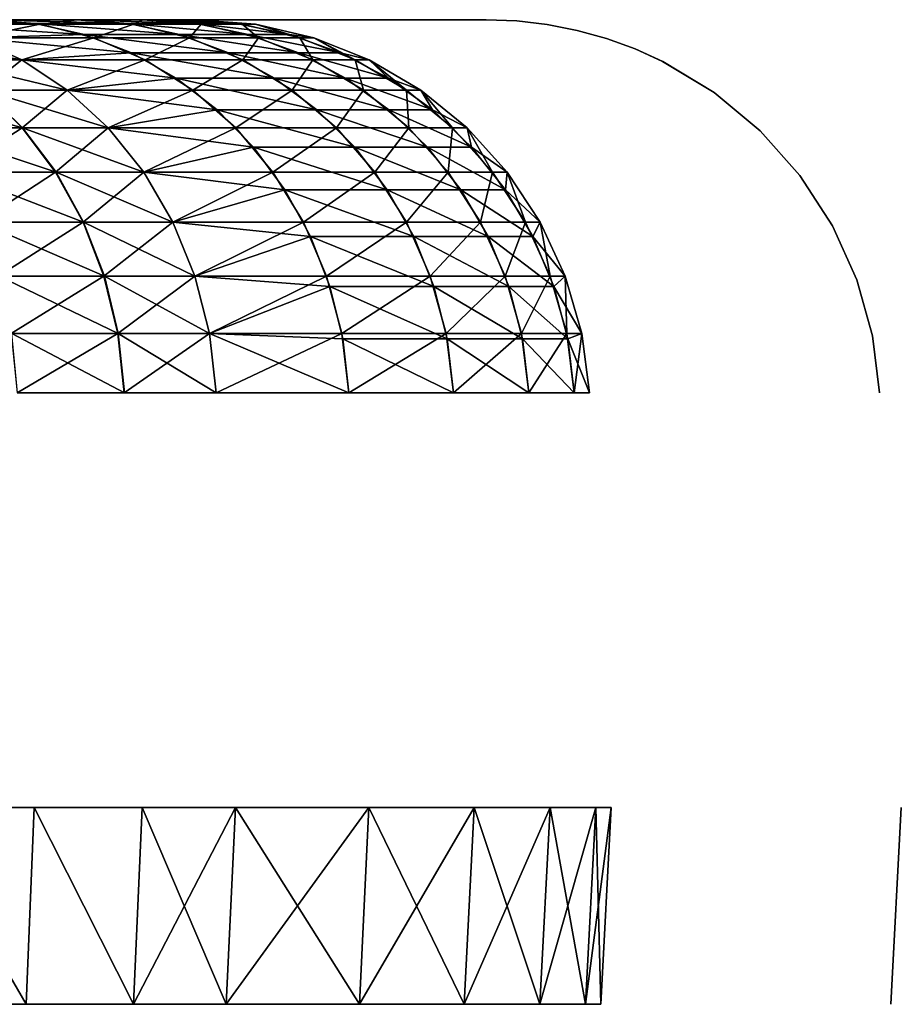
# Model space of a CAD drawing. Header units: millimetres. Extents: x -112 to 112, y -55 to 40.
# Tile 153 of 171: x 22.65 to 24.89, y 32 to 34.5. Entities that reach past the tile are written whole.
import ezdxf

# ---------------------------------------------------------------- set-up
doc = ezdxf.new("R2010")
doc.units = ezdxf.units.MM
doc.header["$LTSCALE"] = 52.148148
for name, color, linetype in [('49', 7, 'CONTINUOUS'), ('65', 7, 'CONTINUOUS'), ('66', 7, 'CONTINUOUS'), ('68', 7, 'CONTINUOUS'), ('70', 7, 'CONTINUOUS'), ('73', 7, 'CONTINUOUS'), ('74', 7, 'CONTINUOUS'), ('78', 7, 'CONTINUOUS'), ('80', 7, 'CONTINUOUS'), ('81', 7, 'CONTINUOUS'), ('83', 7, 'CONTINUOUS')]:
    doc.layers.add(name, color=color, linetype=linetype)

msp = doc.modelspace()

# ---------------------------------------------------------------- linework, layer by layer
at = {"layer": '49', "linetype": 'Continuous'}
for points in [[(22.7935, 34.5, 10.1971), (22.5607, 34.5, -10.8526), (22.5607, 34.5, 10.8526), (22.7935, 34.5, 10.1971)], [(22.7935, 34.5, -10.1971), (22.5607, 34.5, -10.8526), (22.7935, 34.5, 10.1971), (22.7935, 34.5, -10.1971)], [(22.9614, 34.5, 9.5218), (22.7935, 34.5, -10.1971), (22.7935, 34.5, 10.1971), (22.9614, 34.5, 9.5218)], [(22.9614, 34.5, -9.5218), (22.7935, 34.5, -10.1971), (22.9614, 34.5, 9.5218), (22.9614, 34.5, -9.5218)], [(23.0626, 34.5, 8.8336), (22.9614, 34.5, -9.5218), (22.9614, 34.5, 9.5218), (23.0626, 34.5, 8.8336)], [(23.0626, 34.5, -8.8336), (22.9614, 34.5, -9.5218), (23.0626, 34.5, 8.8336), (23.0626, 34.5, -8.8336)], [(23.0963, 34.5, 8.1414), (23.0626, 34.5, -8.8336), (23.0626, 34.5, 8.8336), (23.0963, 34.5, 8.1414)], [(23.0963, 34.5, 7.921), (23.0626, 34.5, -8.8336), (23.0963, 34.5, 8.1414), (23.0963, 34.5, 7.921)], [(23.0963, 34.5, -7.921), (23.0626, 34.5, -8.8336), (23.0963, 34.5, 7.921), (23.0963, 34.5, -7.921)], [(23.0963, 34.5, -8.1414), (23.0626, 34.5, -8.8336), (23.0963, 34.5, -7.921), (23.0963, 34.5, -8.1414)], [(23.1129, 34.5, 7.6981), (23.0963, 34.5, -7.921), (23.0963, 34.5, 7.921), (23.1129, 34.5, 7.6981)], [(23.1126, 34.5, -7.7002), (23.0963, 34.5, -7.921), (23.1129, 34.5, 7.6981), (23.1126, 34.5, -7.7002)], [(23.1616, 34.5, -7.4834), (23.1126, 34.5, -7.7002), (23.1129, 34.5, 7.6981), (23.1616, 34.5, -7.4834)], [(23.1619, 34.5, 7.4823), (23.1616, 34.5, -7.4834), (23.1129, 34.5, 7.6981), (23.1619, 34.5, 7.4823)], [(23.2419, 34.5, -7.2764), (23.1616, 34.5, -7.4834), (23.1619, 34.5, 7.4823), (23.2419, 34.5, -7.2764)], [(23.2425, 34.5, 7.2752), (23.2419, 34.5, -7.2764), (23.1619, 34.5, 7.4823), (23.2425, 34.5, 7.2752)], [(23.3517, 34.5, -7.0841), (23.2419, 34.5, -7.2764), (23.2425, 34.5, 7.2752), (23.3517, 34.5, -7.0841)], [(23.3525, 34.5, 7.0829), (23.3517, 34.5, -7.0841), (23.2425, 34.5, 7.2752), (23.3525, 34.5, 7.0829)], [(23.4885, 34.5, -6.9102), (23.3517, 34.5, -7.0841), (23.3525, 34.5, 7.0829), (23.4885, 34.5, -6.9102)], [(23.4893, 34.5, 6.9093), (23.4885, 34.5, -6.9102), (23.3525, 34.5, 7.0829), (23.4893, 34.5, 6.9093)], [(23.65, 34.5, -6.758), (23.4885, 34.5, -6.9102), (23.4893, 34.5, 6.9093), (23.65, 34.5, -6.758)], [(23.6503, 34.5, 6.7577), (23.65, 34.5, -6.758), (23.4893, 34.5, 6.9093), (23.6503, 34.5, 6.7577)], [(23.8326, 34.5, 6.6311), (23.65, 34.5, -6.758), (23.6503, 34.5, 6.7577), (23.8326, 34.5, 6.6311)], [(23.8326, 34.5, -6.631), (23.65, 34.5, -6.758), (23.8326, 34.5, 6.6311), (23.8326, 34.5, -6.631)]]:
    msp.add_3dface(points, dxfattribs=at)
at = {"layer": '65', "linetype": 'Continuous'}
for points in [[(22.6651, 32, -12.7301), (22.3574, 32, -13.073), (22.3763, 32.5, -13.0912), (22.6651, 32, -12.7301)], [(22.6858, 32.5, -12.7462), (22.6651, 32, -12.7301), (22.3763, 32.5, -13.0912), (22.6858, 32.5, -12.7462)], [(22.938, 32, -12.3589), (22.6651, 32, -12.7301), (22.6858, 32.5, -12.7462), (22.938, 32, -12.3589)], [(22.96, 32.5, -12.3731), (22.938, 32, -12.3589), (22.6858, 32.5, -12.7462), (22.96, 32.5, -12.3731)], [(23.1732, 32, -11.9632), (22.938, 32, -12.3589), (23.1964, 32.5, -11.9755), (23.1732, 32, -11.9632)], [(23.1964, 32.5, -11.9755), (22.938, 32, -12.3589), (22.96, 32.5, -12.3731), (23.1964, 32.5, -11.9755)]]:
    msp.add_3dface(points, dxfattribs=at)
at = {"layer": '66', "linetype": 'Continuous'}
for points in [[(22.3574, 32, 13.073), (22.6651, 32, 12.7302), (22.3762, 32.5, 13.0912), (22.3574, 32, 13.073)], [(22.3762, 32.5, 13.0912), (22.6651, 32, 12.7302), (22.6858, 32.5, 12.7462), (22.3762, 32.5, 13.0912)], [(22.6651, 32, 12.7302), (22.938, 32, 12.359), (22.6858, 32.5, 12.7462), (22.6651, 32, 12.7302)], [(22.6858, 32.5, 12.7462), (22.938, 32, 12.359), (22.96, 32.5, 12.3731), (22.6858, 32.5, 12.7462)], [(22.938, 32, 12.359), (23.1732, 32, 11.9632), (22.96, 32.5, 12.3731), (22.938, 32, 12.359)], [(22.96, 32.5, 12.3731), (23.1732, 32, 11.9632), (23.1964, 32.5, 11.9755), (22.96, 32.5, 12.3731)]]:
    msp.add_3dface(points, dxfattribs=at)
at = {"layer": '68', "linetype": 'Continuous'}
for points in [[(24.8601, 32, 7), (24.8601, 32, -7), (24.8863, 32.5, 7), (24.8601, 32, 7)], [(24.8863, 32.5, 7), (24.8601, 32, -7), (24.8863, 32.5, -7), (24.8863, 32.5, 7)]]:
    msp.add_3dface(points, dxfattribs=at)
at = {"layer": '70', "linetype": 'Continuous'}
for points in [[(23.9105, 34.497, -6.6578), (23.8326, 34.5, -6.631), (23.9105, 34.497, 6.6578), (23.9105, 34.497, -6.6578)], [(23.8326, 34.5, -6.631), (23.8326, 34.5, 6.6311), (23.9105, 34.497, 6.6578), (23.8326, 34.5, -6.631)], [(23.9878, 34.4879, 6.6845), (23.9105, 34.497, -6.6578), (23.9105, 34.497, 6.6578), (23.9878, 34.4879, 6.6845)], [(23.9878, 34.4879, -6.6845), (23.9105, 34.497, -6.6578), (23.9878, 34.4879, 6.6845), (23.9878, 34.4879, -6.6845)], [(24.064, 34.4729, 6.711), (23.9878, 34.4879, -6.6845), (23.9878, 34.4879, 6.6845), (24.064, 34.4729, 6.711)], [(24.064, 34.4729, -6.711), (23.9878, 34.4879, -6.6845), (24.064, 34.4729, 6.711), (24.064, 34.4729, -6.711)], [(24.1384, 34.4521, 6.7373), (24.064, 34.4729, -6.711), (24.064, 34.4729, 6.711), (24.1384, 34.4521, 6.7373)], [(24.1384, 34.4521, -6.7373), (24.064, 34.4729, -6.711), (24.1384, 34.4521, 6.7373), (24.1384, 34.4521, -6.7373)], [(24.2108, 34.4257, 6.7632), (24.1384, 34.4521, -6.7373), (24.1384, 34.4521, 6.7373), (24.2108, 34.4257, 6.7632)], [(24.2108, 34.4257, -6.7632), (24.1384, 34.4521, -6.7373), (24.2108, 34.4257, 6.7632), (24.2108, 34.4257, -6.7632)], [(24.2806, 34.394, 6.7886), (24.2108, 34.4257, -6.7632), (24.2108, 34.4257, 6.7632), (24.2806, 34.394, 6.7886)], [(24.2807, 34.394, -6.7886), (24.2108, 34.4257, -6.7632), (24.2806, 34.394, 6.7886), (24.2807, 34.394, -6.7886)], [(24.4115, 34.3154, 6.8372), (24.2807, 34.394, -6.7886), (24.2806, 34.394, 6.7886), (24.4115, 34.3154, 6.8372)], [(24.4115, 34.3154, -6.8372), (24.2807, 34.394, -6.7886), (24.4115, 34.3154, 6.8372), (24.4115, 34.3154, -6.8372)], [(24.5284, 34.2182, 6.8821), (24.4115, 34.3154, -6.8372), (24.4115, 34.3154, 6.8372), (24.5284, 34.2182, 6.8821)], [(24.5284, 34.2182, -6.8821), (24.4115, 34.3154, -6.8372), (24.5284, 34.2182, 6.8821), (24.5284, 34.2182, -6.8821)], [(24.6291, 34.1046, 6.9219), (24.5284, 34.2182, -6.8821), (24.5284, 34.2182, 6.8821), (24.6291, 34.1046, 6.9219)], [(24.6291, 34.1046, -6.9219), (24.5284, 34.2182, -6.8821), (24.6291, 34.1046, 6.9219), (24.6291, 34.1046, -6.9219)], [(24.7116, 33.9768, 6.9551), (24.6291, 34.1046, -6.9219), (24.6291, 34.1046, 6.9219), (24.7116, 33.9768, 6.9551)], [(24.7116, 33.9768, -6.9551), (24.6291, 34.1046, -6.9219), (24.7116, 33.9768, 6.9551), (24.7116, 33.9768, -6.9551)], [(24.7732, 33.8395, -6.9798), (24.7116, 33.9768, -6.9551), (24.7732, 33.8395, 6.9798), (24.7732, 33.8395, -6.9798)], [(24.7732, 33.8395, 6.9798), (24.7116, 33.9768, -6.9551), (24.7116, 33.9768, 6.9551), (24.7732, 33.8395, 6.9798)], [(24.8129, 33.6972, -6.9949), (24.7732, 33.8395, -6.9798), (24.8129, 33.6972, 6.9949), (24.8129, 33.6972, -6.9949)], [(24.8129, 33.6972, 6.9949), (24.7732, 33.8395, -6.9798), (24.7732, 33.8395, 6.9798), (24.8129, 33.6972, 6.9949)], [(24.8312, 33.5523, 7), (24.8129, 33.6972, -6.9949), (24.8129, 33.6972, 6.9949), (24.8312, 33.5523, 7)], [(24.8312, 33.5523, -7), (24.8129, 33.6972, -6.9949), (24.8312, 33.5523, 7), (24.8312, 33.5523, -7)]]:
    msp.add_3dface(points, dxfattribs=at)
at = {"layer": '73', "linetype": 'Continuous'}
for points in [[(22.449, 34.398, -12.033), (22.3315, 34.4542, -11.9552), (22.6541, 34.398, -11.6879), (22.449, 34.398, -12.033)], [(22.6541, 34.398, -11.6879), (22.3315, 34.4542, -11.9552), (22.5296, 34.4542, -11.6219), (22.6541, 34.398, -11.6879)], [(22.5581, 34.3211, -12.1051), (22.449, 34.398, -12.033), (22.7696, 34.3211, -11.7492), (22.5581, 34.3211, -12.1051)], [(22.7696, 34.3211, -11.7492), (22.449, 34.398, -12.033), (22.6541, 34.398, -11.6879), (22.7696, 34.3211, -11.7492)], [(22.4028, 34.2254, -12.515), (22.3115, 34.3211, -12.4408), (22.6562, 34.2254, -12.1701), (22.4028, 34.2254, -12.515)], [(22.6562, 34.2254, -12.1701), (22.3115, 34.3211, -12.4408), (22.5581, 34.3211, -12.1051), (22.6562, 34.2254, -12.1701)], [(22.6562, 34.2254, -12.1701), (22.5581, 34.3211, -12.1051), (22.8735, 34.2254, -11.8043), (22.6562, 34.2254, -12.1701)], [(22.8735, 34.2254, -11.8043), (22.5581, 34.3211, -12.1051), (22.7696, 34.3211, -11.7492), (22.8735, 34.2254, -11.8043)], [(22.4818, 34.1129, -12.5792), (22.4028, 34.2254, -12.515), (22.7411, 34.1129, -12.2263), (22.4818, 34.1129, -12.5792)], [(22.7411, 34.1129, -12.2263), (22.4028, 34.2254, -12.515), (22.6562, 34.2254, -12.1701), (22.7411, 34.1129, -12.2263)], [(22.7411, 34.1129, -12.2263), (22.6562, 34.2254, -12.1701), (22.9635, 34.1129, -11.852), (22.7411, 34.1129, -12.2263)], [(22.9635, 34.1129, -11.852), (22.6562, 34.2254, -12.1701), (22.8735, 34.2254, -11.8043), (22.9635, 34.1129, -11.852)], [(22.5467, 33.9863, -12.632), (22.4818, 34.1129, -12.5792), (22.8108, 33.9863, -12.2724), (22.5467, 33.9863, -12.632)], [(22.8108, 33.9863, -12.2724), (22.4818, 34.1129, -12.5792), (22.7411, 34.1129, -12.2263), (22.8108, 33.9863, -12.2724)], [(23.0373, 33.9863, -11.8912), (22.7411, 34.1129, -12.2263), (22.9635, 34.1129, -11.852), (23.0373, 33.9863, -11.8912)], [(22.8108, 33.9863, -12.2724), (22.7411, 34.1129, -12.2263), (23.0373, 33.9863, -11.8912), (22.8108, 33.9863, -12.2724)], [(22.596, 33.8486, -12.672), (22.5467, 33.9863, -12.632), (22.8638, 33.8486, -12.3075), (22.596, 33.8486, -12.672)], [(22.8638, 33.8486, -12.3075), (22.5467, 33.9863, -12.632), (22.8108, 33.9863, -12.2724), (22.8638, 33.8486, -12.3075)], [(22.8638, 33.8486, -12.3075), (22.8108, 33.9863, -12.2724), (23.0935, 33.8486, -11.9209), (22.8638, 33.8486, -12.3075)], [(23.0935, 33.8486, -11.9209), (22.8108, 33.9863, -12.2724), (23.0373, 33.9863, -11.8912), (23.0935, 33.8486, -11.9209)], [(22.8987, 33.7028, -12.3306), (22.596, 33.8486, -12.672), (22.8638, 33.8486, -12.3075), (22.8987, 33.7028, -12.3306)], [(22.6285, 33.7028, -12.6985), (22.596, 33.8486, -12.672), (22.8987, 33.7028, -12.3306), (22.6285, 33.7028, -12.6985)], [(22.8987, 33.7028, -12.3306), (22.8638, 33.8486, -12.3075), (23.1305, 33.7028, -11.9406), (22.8987, 33.7028, -12.3306)], [(23.1305, 33.7028, -11.9406), (22.8638, 33.8486, -12.3075), (23.0935, 33.8486, -11.9209), (23.1305, 33.7028, -11.9406)], [(22.6436, 33.5523, -12.7107), (22.6285, 33.7028, -12.6985), (22.9149, 33.5523, -12.3413), (22.6436, 33.5523, -12.7107)], [(22.9149, 33.5523, -12.3413), (22.6285, 33.7028, -12.6985), (22.8987, 33.7028, -12.3306), (22.9149, 33.5523, -12.3413)], [(22.9149, 33.5523, -12.3413), (22.8987, 33.7028, -12.3306), (23.1477, 33.5523, -11.9497), (22.9149, 33.5523, -12.3413)], [(23.1477, 33.5523, -11.9497), (22.8987, 33.7028, -12.3306), (23.1305, 33.7028, -11.9406), (23.1477, 33.5523, -11.9497)]]:
    msp.add_3dface(points, dxfattribs=at)
at = {"layer": '74', "linetype": 'Continuous'}
for points in [[(22.5296, 34.4542, 11.6219), (22.4479, 34.398, 12.0347), (22.6541, 34.398, 11.6879), (22.5296, 34.4542, 11.6219)], [(22.4479, 34.398, 12.0347), (22.5569, 34.3211, 12.1069), (22.6541, 34.398, 11.6879), (22.4479, 34.398, 12.0347)], [(22.6541, 34.398, 11.6879), (22.5569, 34.3211, 12.1069), (22.7696, 34.3211, 11.7492), (22.6541, 34.398, 11.6879)], [(22.655, 34.2254, 12.1719), (22.5569, 34.3211, 12.1069), (22.4014, 34.2254, 12.5167), (22.655, 34.2254, 12.1719)], [(22.5569, 34.3211, 12.1069), (22.655, 34.2254, 12.1719), (22.7696, 34.3211, 11.7492), (22.5569, 34.3211, 12.1069)], [(22.7696, 34.3211, 11.7492), (22.655, 34.2254, 12.1719), (22.8735, 34.2254, 11.8043), (22.7696, 34.3211, 11.7492)], [(22.4804, 34.1129, 12.5809), (22.655, 34.2254, 12.1719), (22.4014, 34.2254, 12.5167), (22.4804, 34.1129, 12.5809)], [(22.7399, 34.1129, 12.2281), (22.655, 34.2254, 12.1719), (22.4804, 34.1129, 12.5809), (22.7399, 34.1129, 12.2281)], [(22.655, 34.2254, 12.1719), (22.7399, 34.1129, 12.2281), (22.8735, 34.2254, 11.8043), (22.655, 34.2254, 12.1719)], [(22.8735, 34.2254, 11.8043), (22.7399, 34.1129, 12.2281), (22.9635, 34.1129, 11.852), (22.8735, 34.2254, 11.8043)], [(22.5453, 33.9863, 12.6337), (22.7399, 34.1129, 12.2281), (22.4804, 34.1129, 12.5809), (22.5453, 33.9863, 12.6337)], [(22.8096, 33.9863, 12.2743), (22.7399, 34.1129, 12.2281), (22.5453, 33.9863, 12.6337), (22.8096, 33.9863, 12.2743)], [(22.7399, 34.1129, 12.2281), (22.8096, 33.9863, 12.2743), (22.9635, 34.1129, 11.852), (22.7399, 34.1129, 12.2281)], [(22.9635, 34.1129, 11.852), (22.8096, 33.9863, 12.2743), (23.0373, 33.9863, 11.8912), (22.9635, 34.1129, 11.852)], [(22.5946, 33.8486, 12.6738), (22.8096, 33.9863, 12.2743), (22.5453, 33.9863, 12.6337), (22.5946, 33.8486, 12.6738)], [(22.8625, 33.8486, 12.3094), (22.8096, 33.9863, 12.2743), (22.5946, 33.8486, 12.6738), (22.8625, 33.8486, 12.3094)], [(22.8096, 33.9863, 12.2743), (22.8625, 33.8486, 12.3094), (23.0373, 33.9863, 11.8912), (22.8096, 33.9863, 12.2743)], [(23.0373, 33.9863, 11.8912), (22.8625, 33.8486, 12.3094), (23.0935, 33.8486, 11.9209), (23.0373, 33.9863, 11.8912)], [(22.6271, 33.7028, 12.7002), (22.8625, 33.8486, 12.3094), (22.5946, 33.8486, 12.6738), (22.6271, 33.7028, 12.7002)], [(22.8975, 33.7028, 12.3325), (22.8625, 33.8486, 12.3094), (22.6271, 33.7028, 12.7002), (22.8975, 33.7028, 12.3325)], [(22.8625, 33.8486, 12.3094), (22.8975, 33.7028, 12.3325), (23.0935, 33.8486, 11.9209), (22.8625, 33.8486, 12.3094)], [(23.0935, 33.8486, 11.9209), (22.8975, 33.7028, 12.3325), (23.1305, 33.7028, 11.9406), (23.0935, 33.8486, 11.9209)], [(22.6422, 33.5523, 12.7125), (22.8975, 33.7028, 12.3325), (22.6271, 33.7028, 12.7002), (22.6422, 33.5523, 12.7125)], [(22.9136, 33.5523, 12.3433), (22.8975, 33.7028, 12.3325), (22.6422, 33.5523, 12.7125), (22.9136, 33.5523, 12.3433)], [(22.8975, 33.7028, 12.3325), (22.9136, 33.5523, 12.3433), (23.1305, 33.7028, 11.9406), (22.8975, 33.7028, 12.3325)], [(22.9136, 33.5523, 12.3433), (23.1477, 33.5523, 11.9497), (23.1305, 33.7028, 11.9406), (22.9136, 33.5523, 12.3433)]]:
    msp.add_3dface(points, dxfattribs=at)
at = {"layer": '78', "linetype": 'Continuous'}
for points in [[(23.5111, 32, -11.2434), (23.1732, 32, -11.9632), (23.5353, 32.5, -11.2533), (23.5111, 32, -11.2434)], [(23.1732, 32, -11.9632), (23.1964, 32.5, -11.9755), (23.5353, 32.5, -11.2533), (23.1732, 32, -11.9632)], [(23.8023, 32.5, -10.5017), (23.5111, 32, -11.2434), (23.5353, 32.5, -11.2533), (23.8023, 32.5, -10.5017)], [(23.7772, 32, -10.4941), (23.5111, 32, -11.2434), (23.8023, 32.5, -10.5017), (23.7772, 32, -10.4941)], [(23.9692, 32, -9.7224), (23.7772, 32, -10.4941), (23.9949, 32.5, -9.7273), (23.9692, 32, -9.7224)], [(23.9949, 32.5, -9.7273), (23.7772, 32, -10.4941), (23.8023, 32.5, -10.5017), (23.9949, 32.5, -9.7273)], [(24.0851, 32, -8.9357), (23.9692, 32, -9.7224), (24.1112, 32.5, -8.9383), (24.0851, 32, -8.9357)], [(24.1112, 32.5, -8.9383), (23.9692, 32, -9.7224), (23.9949, 32.5, -9.7273), (24.1112, 32.5, -8.9383)], [(24.1238, 32, -8.1414), (24.0851, 32, -8.9357), (24.15, 32.5, -8.1414), (24.1238, 32, -8.1414)], [(24.15, 32.5, -8.1414), (24.0851, 32, -8.9357), (24.1112, 32.5, -8.9383), (24.15, 32.5, -8.1414)]]:
    msp.add_3dface(points, dxfattribs=at)
at = {"layer": '80', "linetype": 'Continuous'}
for points in [[(22.5607, 34.5, 10.8526), (22.399, 34.4885, 11.5527), (22.7006, 34.4885, 10.9102), (22.5607, 34.5, 10.8526)], [(22.7935, 34.5, 10.1971), (22.5607, 34.5, 10.8526), (22.7006, 34.4885, 10.9102), (22.7935, 34.5, 10.1971)], [(22.9384, 34.4885, 10.2407), (22.7935, 34.5, 10.1971), (22.7006, 34.4885, 10.9102), (22.9384, 34.4885, 10.2407)], [(22.9614, 34.5, 9.5218), (22.7935, 34.5, 10.1971), (22.9384, 34.4885, 10.2407), (22.9614, 34.5, 9.5218)], [(23.1098, 34.4885, 9.5512), (22.9614, 34.5, 9.5218), (22.9384, 34.4885, 10.2407), (23.1098, 34.4885, 9.5512)], [(23.0626, 34.5, 8.8336), (22.9614, 34.5, 9.5218), (23.1098, 34.4885, 9.5512), (23.0626, 34.5, 8.8336)], [(23.0963, 34.5, 8.1414), (23.0626, 34.5, 8.8336), (23.2131, 34.4885, 8.8482), (23.0963, 34.5, 8.1414)], [(23.2131, 34.4885, 8.8482), (23.0626, 34.5, 8.8336), (23.1098, 34.4885, 9.5512), (23.2131, 34.4885, 8.8482)], [(23.0963, 34.5, 8.1414), (23.2131, 34.4885, 8.8482), (23.2475, 34.4885, 8.1414), (23.0963, 34.5, 8.1414)], [(22.399, 34.4885, 11.5527), (22.5296, 34.4542, 11.6219), (22.7006, 34.4885, 10.9102), (22.399, 34.4885, 11.5527)], [(22.5296, 34.4542, 11.6219), (22.8373, 34.4542, 10.9664), (22.7006, 34.4885, 10.9102), (22.5296, 34.4542, 11.6219)], [(22.8373, 34.4542, 10.9664), (22.9384, 34.4885, 10.2407), (22.7006, 34.4885, 10.9102), (22.8373, 34.4542, 10.9664)], [(23.0799, 34.4542, 10.2833), (22.9384, 34.4885, 10.2407), (22.8373, 34.4542, 10.9664), (23.0799, 34.4542, 10.2833)], [(23.0799, 34.4542, 10.2833), (23.1098, 34.4885, 9.5512), (22.9384, 34.4885, 10.2407), (23.0799, 34.4542, 10.2833)], [(23.2547, 34.4542, 9.5798), (23.1098, 34.4885, 9.5512), (23.0799, 34.4542, 10.2833), (23.2547, 34.4542, 9.5798)], [(23.2547, 34.4542, 9.5798), (23.2131, 34.4885, 8.8482), (23.1098, 34.4885, 9.5512), (23.2547, 34.4542, 9.5798)], [(23.3602, 34.4542, 8.8626), (23.2131, 34.4885, 8.8482), (23.2547, 34.4542, 9.5798), (23.3602, 34.4542, 8.8626)], [(23.2131, 34.4885, 8.8482), (23.3602, 34.4542, 8.8626), (23.2475, 34.4885, 8.1414), (23.2131, 34.4885, 8.8482)], [(23.2475, 34.4885, 8.1414), (23.3602, 34.4542, 8.8626), (23.3953, 34.4542, 8.1414), (23.2475, 34.4885, 8.1414)], [(22.5296, 34.4542, 11.6219), (22.6541, 34.398, 11.6879), (22.8373, 34.4542, 10.9664), (22.5296, 34.4542, 11.6219)], [(22.6541, 34.398, 11.6879), (22.9676, 34.398, 11.0199), (22.8373, 34.4542, 10.9664), (22.6541, 34.398, 11.6879)], [(22.9676, 34.398, 11.0199), (23.0799, 34.4542, 10.2833), (22.8373, 34.4542, 10.9664), (22.9676, 34.398, 11.0199)], [(23.2148, 34.398, 10.3239), (23.0799, 34.4542, 10.2833), (22.9676, 34.398, 11.0199), (23.2148, 34.398, 10.3239)], [(23.2148, 34.398, 10.3239), (23.2547, 34.4542, 9.5798), (23.0799, 34.4542, 10.2833), (23.2148, 34.398, 10.3239)], [(23.393, 34.398, 9.607), (23.2547, 34.4542, 9.5798), (23.2148, 34.398, 10.3239), (23.393, 34.398, 9.607)], [(23.393, 34.398, 9.607), (23.3602, 34.4542, 8.8626), (23.2547, 34.4542, 9.5798), (23.393, 34.398, 9.607)], [(23.5005, 34.398, 8.8763), (23.3602, 34.4542, 8.8626), (23.393, 34.398, 9.607), (23.5005, 34.398, 8.8763)], [(23.3602, 34.4542, 8.8626), (23.5005, 34.398, 8.8763), (23.3953, 34.4542, 8.1414), (23.3602, 34.4542, 8.8626)], [(23.3953, 34.4542, 8.1414), (23.5005, 34.398, 8.8763), (23.5362, 34.398, 8.1414), (23.3953, 34.4542, 8.1414)], [(22.6541, 34.398, 11.6879), (22.7696, 34.3211, 11.7492), (22.9676, 34.398, 11.0199), (22.6541, 34.398, 11.6879)], [(22.7696, 34.3211, 11.7492), (23.0885, 34.3211, 11.0697), (22.9676, 34.398, 11.0199), (22.7696, 34.3211, 11.7492)], [(23.0885, 34.3211, 11.0697), (23.2148, 34.398, 10.3239), (22.9676, 34.398, 11.0199), (23.0885, 34.3211, 11.0697)], [(23.34, 34.3211, 10.3616), (23.2148, 34.398, 10.3239), (23.0885, 34.3211, 11.0697), (23.34, 34.3211, 10.3616)], [(23.34, 34.3211, 10.3616), (23.393, 34.398, 9.607), (23.2148, 34.398, 10.3239), (23.34, 34.3211, 10.3616)], [(23.5213, 34.3211, 9.6324), (23.393, 34.398, 9.607), (23.34, 34.3211, 10.3616), (23.5213, 34.3211, 9.6324)], [(23.5213, 34.3211, 9.6324), (23.5005, 34.398, 8.8763), (23.393, 34.398, 9.607), (23.5213, 34.3211, 9.6324)], [(23.6306, 34.3211, 8.889), (23.5005, 34.398, 8.8763), (23.5213, 34.3211, 9.6324), (23.6306, 34.3211, 8.889)], [(23.5005, 34.398, 8.8763), (23.6306, 34.3211, 8.889), (23.5362, 34.398, 8.1414), (23.5005, 34.398, 8.8763)], [(23.5362, 34.398, 8.1414), (23.6306, 34.3211, 8.889), (23.667, 34.3211, 8.1414), (23.5362, 34.398, 8.1414)], [(22.7696, 34.3211, 11.7492), (22.8735, 34.2254, 11.8043), (23.0885, 34.3211, 11.0697), (22.7696, 34.3211, 11.7492)], [(22.8735, 34.2254, 11.8043), (23.1973, 34.2254, 11.1144), (23.0885, 34.3211, 11.0697), (22.8735, 34.2254, 11.8043)], [(23.1973, 34.2254, 11.1144), (23.34, 34.3211, 10.3616), (23.0885, 34.3211, 11.0697), (23.1973, 34.2254, 11.1144)], [(23.4527, 34.2254, 10.3955), (23.34, 34.3211, 10.3616), (23.1973, 34.2254, 11.1144), (23.4527, 34.2254, 10.3955)], [(23.4527, 34.2254, 10.3955), (23.5213, 34.3211, 9.6324), (23.34, 34.3211, 10.3616), (23.4527, 34.2254, 10.3955)], [(23.6367, 34.2254, 9.6551), (23.5213, 34.3211, 9.6324), (23.4527, 34.2254, 10.3955), (23.6367, 34.2254, 9.6551)], [(23.6367, 34.2254, 9.6551), (23.6306, 34.3211, 8.889), (23.5213, 34.3211, 9.6324), (23.6367, 34.2254, 9.6551)], [(23.7477, 34.2254, 8.9004), (23.6306, 34.3211, 8.889), (23.6367, 34.2254, 9.6551), (23.7477, 34.2254, 8.9004)], [(23.6306, 34.3211, 8.889), (23.7477, 34.2254, 8.9004), (23.667, 34.3211, 8.1414), (23.6306, 34.3211, 8.889)], [(23.667, 34.3211, 8.1414), (23.7477, 34.2254, 8.9004), (23.7846, 34.2254, 8.1414), (23.667, 34.3211, 8.1414)], [(22.8735, 34.2254, 11.8043), (22.9635, 34.1129, 11.852), (23.1973, 34.2254, 11.1144), (22.8735, 34.2254, 11.8043)], [(22.9635, 34.1129, 11.852), (23.2915, 34.1129, 11.1531), (23.1973, 34.2254, 11.1144), (22.9635, 34.1129, 11.852)], [(23.2915, 34.1129, 11.1531), (23.4527, 34.2254, 10.3955), (23.1973, 34.2254, 11.1144), (23.2915, 34.1129, 11.1531)], [(23.5501, 34.1129, 10.4249), (23.4527, 34.2254, 10.3955), (23.2915, 34.1129, 11.1531), (23.5501, 34.1129, 10.4249)], [(23.5501, 34.1129, 10.4249), (23.6367, 34.2254, 9.6551), (23.4527, 34.2254, 10.3955), (23.5501, 34.1129, 10.4249)], [(23.7366, 34.1129, 9.6749), (23.6367, 34.2254, 9.6551), (23.5501, 34.1129, 10.4249), (23.7366, 34.1129, 9.6749)], [(23.7366, 34.1129, 9.6749), (23.7477, 34.2254, 8.9004), (23.6367, 34.2254, 9.6551), (23.7366, 34.1129, 9.6749)], [(23.849, 34.1129, 8.9103), (23.7477, 34.2254, 8.9004), (23.7366, 34.1129, 9.6749), (23.849, 34.1129, 8.9103)], [(23.7477, 34.2254, 8.9004), (23.849, 34.1129, 8.9103), (23.7846, 34.2254, 8.1414), (23.7477, 34.2254, 8.9004)], [(23.7846, 34.2254, 8.1414), (23.849, 34.1129, 8.9103), (23.8864, 34.1129, 8.1414), (23.7846, 34.2254, 8.1414)], [(22.9635, 34.1129, 11.852), (23.0373, 33.9863, 11.8912), (23.2915, 34.1129, 11.1531), (22.9635, 34.1129, 11.852)], [(23.0373, 33.9863, 11.8912), (23.3688, 33.9863, 11.1849), (23.2915, 34.1129, 11.1531), (23.0373, 33.9863, 11.8912)], [(23.3688, 33.9863, 11.1849), (23.5501, 34.1129, 10.4249), (23.2915, 34.1129, 11.1531), (23.3688, 33.9863, 11.1849)], [(23.6302, 33.9863, 10.449), (23.5501, 34.1129, 10.4249), (23.3688, 33.9863, 11.1849), (23.6302, 33.9863, 10.449)], [(23.6302, 33.9863, 10.449), (23.7366, 34.1129, 9.6749), (23.5501, 34.1129, 10.4249), (23.6302, 33.9863, 10.449)], [(23.8186, 33.9863, 9.691), (23.7366, 34.1129, 9.6749), (23.6302, 33.9863, 10.449), (23.8186, 33.9863, 9.691)], [(23.8186, 33.9863, 9.691), (23.849, 34.1129, 8.9103), (23.7366, 34.1129, 9.6749), (23.8186, 33.9863, 9.691)], [(23.9322, 33.9863, 8.9184), (23.849, 34.1129, 8.9103), (23.8186, 33.9863, 9.691), (23.9322, 33.9863, 8.9184)], [(23.849, 34.1129, 8.9103), (23.9322, 33.9863, 8.9184), (23.8864, 34.1129, 8.1414), (23.849, 34.1129, 8.9103)], [(23.8864, 34.1129, 8.1414), (23.9322, 33.9863, 8.9184), (23.97, 33.9863, 8.1414), (23.8864, 34.1129, 8.1414)], [(23.0373, 33.9863, 11.8912), (23.0935, 33.8486, 11.9209), (23.3688, 33.9863, 11.1849), (23.0373, 33.9863, 11.8912)], [(23.0935, 33.8486, 11.9209), (23.4276, 33.8486, 11.2091), (23.3688, 33.9863, 11.1849), (23.0935, 33.8486, 11.9209)], [(23.4276, 33.8486, 11.2091), (23.6302, 33.9863, 10.449), (23.3688, 33.9863, 11.1849), (23.4276, 33.8486, 11.2091)], [(23.691, 33.8486, 10.4673), (23.6302, 33.9863, 10.449), (23.4276, 33.8486, 11.2091), (23.691, 33.8486, 10.4673)], [(23.691, 33.8486, 10.4673), (23.8186, 33.9863, 9.691), (23.6302, 33.9863, 10.449), (23.691, 33.8486, 10.4673)], [(23.8809, 33.8486, 9.7033), (23.8186, 33.9863, 9.691), (23.691, 33.8486, 10.4673), (23.8809, 33.8486, 9.7033)], [(23.8809, 33.8486, 9.7033), (23.9322, 33.9863, 8.9184), (23.8186, 33.9863, 9.691), (23.8809, 33.8486, 9.7033)], [(23.9955, 33.8486, 8.9245), (23.9322, 33.9863, 8.9184), (23.8809, 33.8486, 9.7033), (23.9955, 33.8486, 8.9245)], [(23.9322, 33.9863, 8.9184), (23.9955, 33.8486, 8.9245), (23.97, 33.9863, 8.1414), (23.9322, 33.9863, 8.9184)], [(23.97, 33.9863, 8.1414), (23.9955, 33.8486, 8.9245), (24.0336, 33.8486, 8.1414), (23.97, 33.9863, 8.1414)], [(23.0935, 33.8486, 11.9209), (23.1305, 33.7028, 11.9406), (23.4276, 33.8486, 11.2091), (23.0935, 33.8486, 11.9209)], [(23.1305, 33.7028, 11.9406), (23.4664, 33.7028, 11.225), (23.4276, 33.8486, 11.2091), (23.1305, 33.7028, 11.9406)], [(23.4664, 33.7028, 11.225), (23.691, 33.8486, 10.4673), (23.4276, 33.8486, 11.2091), (23.4664, 33.7028, 11.225)], [(23.7312, 33.7028, 10.4794), (23.691, 33.8486, 10.4673), (23.4664, 33.7028, 11.225), (23.7312, 33.7028, 10.4794)], [(23.7312, 33.7028, 10.4794), (23.8809, 33.8486, 9.7033), (23.691, 33.8486, 10.4673), (23.7312, 33.7028, 10.4794)], [(23.9221, 33.7028, 9.7115), (23.8809, 33.8486, 9.7033), (23.7312, 33.7028, 10.4794), (23.9221, 33.7028, 9.7115)], [(23.9221, 33.7028, 9.7115), (23.9955, 33.8486, 8.9245), (23.8809, 33.8486, 9.7033), (23.9221, 33.7028, 9.7115)], [(24.0372, 33.7028, 8.9286), (23.9955, 33.8486, 8.9245), (23.9221, 33.7028, 9.7115), (24.0372, 33.7028, 8.9286)], [(23.9955, 33.8486, 8.9245), (24.0372, 33.7028, 8.9286), (24.0336, 33.8486, 8.1414), (23.9955, 33.8486, 8.9245)], [(24.0336, 33.8486, 8.1414), (24.0372, 33.7028, 8.9286), (24.0755, 33.7028, 8.1414), (24.0336, 33.8486, 8.1414)], [(23.1305, 33.7028, 11.9406), (23.1477, 33.5523, 11.9497), (23.4664, 33.7028, 11.225), (23.1305, 33.7028, 11.9406)], [(23.1477, 33.5523, 11.9497), (23.4843, 33.5523, 11.2324), (23.4664, 33.7028, 11.225), (23.1477, 33.5523, 11.9497)], [(23.4843, 33.5523, 11.2324), (23.7312, 33.7028, 10.4794), (23.4664, 33.7028, 11.225), (23.4843, 33.5523, 11.2324)], [(23.7498, 33.5523, 10.485), (23.7312, 33.7028, 10.4794), (23.4843, 33.5523, 11.2324), (23.7498, 33.5523, 10.485)], [(23.7498, 33.5523, 10.485), (23.9221, 33.7028, 9.7115), (23.7312, 33.7028, 10.4794), (23.7498, 33.5523, 10.485)], [(23.9411, 33.5523, 9.7152), (23.9221, 33.7028, 9.7115), (23.7498, 33.5523, 10.485), (23.9411, 33.5523, 9.7152)], [(23.9411, 33.5523, 9.7152), (24.0372, 33.7028, 8.9286), (23.9221, 33.7028, 9.7115), (23.9411, 33.5523, 9.7152)], [(24.0565, 33.5523, 8.9305), (24.0372, 33.7028, 8.9286), (23.9411, 33.5523, 9.7152), (24.0565, 33.5523, 8.9305)], [(24.0372, 33.7028, 8.9286), (24.0565, 33.5523, 8.9305), (24.0755, 33.7028, 8.1414), (24.0372, 33.7028, 8.9286)], [(24.0565, 33.5523, 8.9305), (24.0949, 33.5523, 8.1414), (24.0755, 33.7028, 8.1414), (24.0565, 33.5523, 8.9305)]]:
    msp.add_3dface(points, dxfattribs=at)
at = {"layer": '81', "linetype": 'Continuous'}
for points in [[(23.1964, 32.5, 11.9755), (23.1732, 32, 11.9632), (23.5111, 32, 11.2434), (23.1964, 32.5, 11.9755)], [(23.1964, 32.5, 11.9755), (23.5111, 32, 11.2434), (23.5353, 32.5, 11.2533), (23.1964, 32.5, 11.9755)], [(23.5111, 32, 11.2434), (23.7772, 32, 10.4941), (23.5353, 32.5, 11.2533), (23.5111, 32, 11.2434)], [(23.5353, 32.5, 11.2533), (23.7772, 32, 10.4941), (23.8023, 32.5, 10.5017), (23.5353, 32.5, 11.2533)], [(23.7772, 32, 10.4941), (23.9692, 32, 9.7224), (23.8023, 32.5, 10.5017), (23.7772, 32, 10.4941)], [(23.8023, 32.5, 10.5017), (23.9692, 32, 9.7224), (23.9949, 32.5, 9.7273), (23.8023, 32.5, 10.5017)], [(23.9692, 32, 9.7224), (24.0851, 32, 8.9357), (23.9949, 32.5, 9.7273), (23.9692, 32, 9.7224)], [(23.9949, 32.5, 9.7273), (24.0851, 32, 8.9357), (24.1112, 32.5, 8.9383), (23.9949, 32.5, 9.7273)], [(24.0851, 32, 8.9357), (24.1238, 32, 8.1414), (24.1112, 32.5, 8.9383), (24.0851, 32, 8.9357)], [(24.1112, 32.5, 8.9383), (24.1238, 32, 8.1414), (24.15, 32.5, 8.1414), (24.1112, 32.5, 8.9383)]]:
    msp.add_3dface(points, dxfattribs=at)
at = {"layer": '83', "linetype": 'Continuous'}
for points in [[(22.2654, 34.5, -11.4818), (22.5607, 34.5, -10.8526), (22.688, 34.4905, -10.905), (22.2654, 34.5, -11.4818)], [(22.399, 34.4885, -11.5527), (22.2654, 34.5, -11.4818), (22.688, 34.4905, -10.905), (22.399, 34.4885, -11.5527)], [(22.5607, 34.5, -10.8526), (22.7935, 34.5, -10.1971), (22.9253, 34.4905, -10.2367), (22.5607, 34.5, -10.8526)], [(22.688, 34.4905, -10.905), (22.5607, 34.5, -10.8526), (22.9253, 34.4905, -10.2367), (22.688, 34.4905, -10.905)], [(22.7935, 34.5, -10.1971), (22.9614, 34.5, -9.5218), (23.0964, 34.4905, -9.5485), (22.7935, 34.5, -10.1971)], [(22.9253, 34.4905, -10.2367), (22.7935, 34.5, -10.1971), (23.0964, 34.4905, -9.5485), (22.9253, 34.4905, -10.2367)], [(22.9614, 34.5, -9.5218), (23.0626, 34.5, -8.8336), (23.1996, 34.4905, -8.8469), (22.9614, 34.5, -9.5218)], [(23.0964, 34.4905, -9.5485), (22.9614, 34.5, -9.5218), (23.1996, 34.4905, -8.8469), (23.0964, 34.4905, -9.5485)], [(23.0626, 34.5, -8.8336), (23.0963, 34.5, -8.1414), (23.2475, 34.4885, -8.1414), (23.0626, 34.5, -8.8336)], [(23.1996, 34.4905, -8.8469), (23.0626, 34.5, -8.8336), (23.2475, 34.4885, -8.1414), (23.1996, 34.4905, -8.8469)], [(22.8128, 34.4621, -10.9563), (22.399, 34.4885, -11.5527), (22.688, 34.4905, -10.905), (22.8128, 34.4621, -10.9563)], [(22.5296, 34.4542, -11.6219), (22.399, 34.4885, -11.5527), (22.8128, 34.4621, -10.9563), (22.5296, 34.4542, -11.6219)], [(22.8128, 34.4621, -10.9563), (22.688, 34.4905, -10.905), (23.0545, 34.4621, -10.2756), (22.8128, 34.4621, -10.9563)], [(23.0545, 34.4621, -10.2756), (22.688, 34.4905, -10.905), (22.9253, 34.4905, -10.2367), (23.0545, 34.4621, -10.2756)], [(23.0545, 34.4621, -10.2756), (22.9253, 34.4905, -10.2367), (23.2288, 34.4621, -9.5746), (23.0545, 34.4621, -10.2756)], [(23.2288, 34.4621, -9.5746), (22.9253, 34.4905, -10.2367), (23.0964, 34.4905, -9.5485), (23.2288, 34.4621, -9.5746)], [(23.2288, 34.4621, -9.5746), (23.0964, 34.4905, -9.5485), (23.3339, 34.4621, -8.86), (23.2288, 34.4621, -9.5746)], [(23.3339, 34.4621, -8.86), (23.0964, 34.4905, -9.5485), (23.1996, 34.4905, -8.8469), (23.3339, 34.4621, -8.86)], [(23.3339, 34.4621, -8.86), (23.1996, 34.4905, -8.8469), (23.2475, 34.4885, -8.1414), (23.3339, 34.4621, -8.86)], [(23.3953, 34.4542, -8.1414), (23.3339, 34.4621, -8.86), (23.2475, 34.4885, -8.1414), (23.3953, 34.4542, -8.1414)], [(22.9328, 34.4155, -11.0057), (22.5296, 34.4542, -11.6219), (22.8128, 34.4621, -10.9563), (22.9328, 34.4155, -11.0057)], [(22.6541, 34.398, -11.6879), (22.5296, 34.4542, -11.6219), (22.9328, 34.4155, -11.0057), (22.6541, 34.398, -11.6879)], [(22.9328, 34.4155, -11.0057), (22.8128, 34.4621, -10.9563), (23.1788, 34.4155, -10.3131), (22.9328, 34.4155, -11.0057)], [(23.1788, 34.4155, -10.3131), (22.8128, 34.4621, -10.9563), (23.0545, 34.4621, -10.2756), (23.1788, 34.4155, -10.3131)], [(23.1788, 34.4155, -10.3131), (23.0545, 34.4621, -10.2756), (23.3561, 34.4155, -9.5998), (23.1788, 34.4155, -10.3131)], [(23.3561, 34.4155, -9.5998), (23.0545, 34.4621, -10.2756), (23.2288, 34.4621, -9.5746), (23.3561, 34.4155, -9.5998)], [(23.3561, 34.4155, -9.5998), (23.2288, 34.4621, -9.5746), (23.4631, 34.4155, -8.8726), (23.3561, 34.4155, -9.5998)], [(23.4631, 34.4155, -8.8726), (23.2288, 34.4621, -9.5746), (23.3339, 34.4621, -8.86), (23.4631, 34.4155, -8.8726)], [(23.4631, 34.4155, -8.8726), (23.3339, 34.4621, -8.86), (23.3953, 34.4542, -8.1414), (23.4631, 34.4155, -8.8726)], [(23.5362, 34.398, -8.1414), (23.4631, 34.4155, -8.8726), (23.3953, 34.4542, -8.1414), (23.5362, 34.398, -8.1414)], [(23.0458, 34.3514, -11.0521), (22.6541, 34.398, -11.6879), (22.9328, 34.4155, -11.0057), (23.0458, 34.3514, -11.0521)], [(23.2958, 34.3514, -10.3483), (22.9328, 34.4155, -11.0057), (23.1788, 34.4155, -10.3131), (23.2958, 34.3514, -10.3483)], [(23.0458, 34.3514, -11.0521), (22.9328, 34.4155, -11.0057), (23.2958, 34.3514, -10.3483), (23.0458, 34.3514, -11.0521)], [(23.476, 34.3514, -9.6234), (23.1788, 34.4155, -10.3131), (23.3561, 34.4155, -9.5998), (23.476, 34.3514, -9.6234)], [(23.2958, 34.3514, -10.3483), (23.1788, 34.4155, -10.3131), (23.476, 34.3514, -9.6234), (23.2958, 34.3514, -10.3483)], [(23.5846, 34.3514, -8.8845), (23.3561, 34.4155, -9.5998), (23.4631, 34.4155, -8.8726), (23.5846, 34.3514, -8.8845)], [(23.476, 34.3514, -9.6234), (23.3561, 34.4155, -9.5998), (23.5846, 34.3514, -8.8845), (23.476, 34.3514, -9.6234)], [(23.5846, 34.3514, -8.8845), (23.4631, 34.4155, -8.8726), (23.5362, 34.398, -8.1414), (23.5846, 34.3514, -8.8845)], [(22.7696, 34.3211, -11.7492), (22.6541, 34.398, -11.6879), (23.0458, 34.3514, -11.0521), (22.7696, 34.3211, -11.7492)], [(23.667, 34.3211, -8.1414), (23.5846, 34.3514, -8.8845), (23.5362, 34.398, -8.1414), (23.667, 34.3211, -8.1414)], [(23.1496, 34.2711, -11.0948), (22.7696, 34.3211, -11.7492), (23.0458, 34.3514, -11.0521), (23.1496, 34.2711, -11.0948)], [(23.4032, 34.2711, -10.3806), (23.0458, 34.3514, -11.0521), (23.2958, 34.3514, -10.3483), (23.4032, 34.2711, -10.3806)], [(23.1496, 34.2711, -11.0948), (23.0458, 34.3514, -11.0521), (23.4032, 34.2711, -10.3806), (23.1496, 34.2711, -11.0948)], [(23.586, 34.2711, -9.6451), (23.2958, 34.3514, -10.3483), (23.476, 34.3514, -9.6234), (23.586, 34.2711, -9.6451)], [(23.4032, 34.2711, -10.3806), (23.2958, 34.3514, -10.3483), (23.586, 34.2711, -9.6451), (23.4032, 34.2711, -10.3806)], [(23.6963, 34.2711, -8.8954), (23.476, 34.3514, -9.6234), (23.5846, 34.3514, -8.8845), (23.6963, 34.2711, -8.8954)], [(23.586, 34.2711, -9.6451), (23.476, 34.3514, -9.6234), (23.6963, 34.2711, -8.8954), (23.586, 34.2711, -9.6451)], [(23.6963, 34.2711, -8.8954), (23.5846, 34.3514, -8.8845), (23.667, 34.3211, -8.1414), (23.6963, 34.2711, -8.8954)], [(22.8735, 34.2254, -11.8043), (22.7696, 34.3211, -11.7492), (23.1496, 34.2711, -11.0948), (22.8735, 34.2254, -11.8043)], [(23.7846, 34.2254, -8.1414), (23.6963, 34.2711, -8.8954), (23.667, 34.3211, -8.1414), (23.7846, 34.2254, -8.1414)], [(23.2421, 34.1762, -11.1328), (22.8735, 34.2254, -11.8043), (23.1496, 34.2711, -11.0948), (23.2421, 34.1762, -11.1328)], [(23.2421, 34.1762, -11.1328), (23.1496, 34.2711, -11.0948), (23.499, 34.1762, -10.4095), (23.2421, 34.1762, -11.1328)], [(23.499, 34.1762, -10.4095), (23.1496, 34.2711, -11.0948), (23.4032, 34.2711, -10.3806), (23.499, 34.1762, -10.4095)], [(23.6842, 34.1762, -9.6645), (23.4032, 34.2711, -10.3806), (23.586, 34.2711, -9.6451), (23.6842, 34.1762, -9.6645)], [(23.499, 34.1762, -10.4095), (23.4032, 34.2711, -10.3806), (23.6842, 34.1762, -9.6645), (23.499, 34.1762, -10.4095)], [(23.6842, 34.1762, -9.6645), (23.586, 34.2711, -9.6451), (23.7959, 34.1762, -8.9051), (23.6842, 34.1762, -9.6645)], [(23.7959, 34.1762, -8.9051), (23.586, 34.2711, -9.6451), (23.6963, 34.2711, -8.8954), (23.7959, 34.1762, -8.9051)], [(23.7959, 34.1762, -8.9051), (23.6963, 34.2711, -8.8954), (23.7846, 34.2254, -8.1414), (23.7959, 34.1762, -8.9051)], [(22.9635, 34.1129, -11.852), (22.8735, 34.2254, -11.8043), (23.2421, 34.1762, -11.1328), (22.9635, 34.1129, -11.852)], [(23.8864, 34.1129, -8.1414), (23.7959, 34.1762, -8.9051), (23.7846, 34.2254, -8.1414), (23.8864, 34.1129, -8.1414)], [(23.3217, 34.0684, -11.1655), (22.9635, 34.1129, -11.852), (23.2421, 34.1762, -11.1328), (23.3217, 34.0684, -11.1655)], [(23.3217, 34.0684, -11.1655), (23.2421, 34.1762, -11.1328), (23.5814, 34.0684, -10.4343), (23.3217, 34.0684, -11.1655)], [(23.5814, 34.0684, -10.4343), (23.2421, 34.1762, -11.1328), (23.499, 34.1762, -10.4095), (23.5814, 34.0684, -10.4343)], [(23.7686, 34.0684, -9.6812), (23.499, 34.1762, -10.4095), (23.6842, 34.1762, -9.6645), (23.7686, 34.0684, -9.6812)], [(23.5814, 34.0684, -10.4343), (23.499, 34.1762, -10.4095), (23.7686, 34.0684, -9.6812), (23.5814, 34.0684, -10.4343)], [(23.8815, 34.0684, -8.9134), (23.6842, 34.1762, -9.6645), (23.7959, 34.1762, -8.9051), (23.8815, 34.0684, -8.9134)], [(23.7686, 34.0684, -9.6812), (23.6842, 34.1762, -9.6645), (23.8815, 34.0684, -8.9134), (23.7686, 34.0684, -9.6812)], [(23.8815, 34.0684, -8.9134), (23.7959, 34.1762, -8.9051), (23.8864, 34.1129, -8.1414), (23.8815, 34.0684, -8.9134)], [(23.0373, 33.9863, -11.8912), (22.9635, 34.1129, -11.852), (23.3217, 34.0684, -11.1655), (23.0373, 33.9863, -11.8912)], [(23.97, 33.9863, -8.1414), (23.8815, 34.0684, -8.9134), (23.8864, 34.1129, -8.1414), (23.97, 33.9863, -8.1414)], [(23.3868, 33.9497, -11.1923), (23.0373, 33.9863, -11.8912), (23.3217, 34.0684, -11.1655), (23.3868, 33.9497, -11.1923)], [(23.6488, 33.9497, -10.4545), (23.3217, 34.0684, -11.1655), (23.5814, 34.0684, -10.4343), (23.6488, 33.9497, -10.4545)], [(23.3868, 33.9497, -11.1923), (23.3217, 34.0684, -11.1655), (23.6488, 33.9497, -10.4545), (23.3868, 33.9497, -11.1923)], [(23.8376, 33.9497, -9.6948), (23.5814, 34.0684, -10.4343), (23.7686, 34.0684, -9.6812), (23.8376, 33.9497, -9.6948)], [(23.6488, 33.9497, -10.4545), (23.5814, 34.0684, -10.4343), (23.8376, 33.9497, -9.6948), (23.6488, 33.9497, -10.4545)], [(23.9515, 33.9497, -8.9203), (23.7686, 34.0684, -9.6812), (23.8815, 34.0684, -8.9134), (23.9515, 33.9497, -8.9203)], [(23.8376, 33.9497, -9.6948), (23.7686, 34.0684, -9.6812), (23.9515, 33.9497, -8.9203), (23.8376, 33.9497, -9.6948)], [(23.9515, 33.9497, -8.9203), (23.8815, 34.0684, -8.9134), (23.97, 33.9863, -8.1414), (23.9515, 33.9497, -8.9203)], [(23.0935, 33.8486, -11.9209), (23.0373, 33.9863, -11.8912), (23.3868, 33.9497, -11.1923), (23.0935, 33.8486, -11.9209)], [(24.0336, 33.8486, -8.1414), (23.9515, 33.9497, -8.9203), (23.97, 33.9863, -8.1414), (24.0336, 33.8486, -8.1414)], [(23.4361, 33.8226, -11.2126), (23.0935, 33.8486, -11.9209), (23.3868, 33.9497, -11.1923), (23.4361, 33.8226, -11.2126)], [(23.6999, 33.8226, -10.4699), (23.3868, 33.9497, -11.1923), (23.6488, 33.9497, -10.4545), (23.6999, 33.8226, -10.4699)], [(23.4361, 33.8226, -11.2126), (23.3868, 33.9497, -11.1923), (23.6999, 33.8226, -10.4699), (23.4361, 33.8226, -11.2126)], [(23.89, 33.8226, -9.7051), (23.6488, 33.9497, -10.4545), (23.8376, 33.9497, -9.6948), (23.89, 33.8226, -9.7051)], [(23.6999, 33.8226, -10.4699), (23.6488, 33.9497, -10.4545), (23.89, 33.8226, -9.7051), (23.6999, 33.8226, -10.4699)], [(24.0047, 33.8226, -8.9254), (23.8376, 33.9497, -9.6948), (23.9515, 33.9497, -8.9203), (24.0047, 33.8226, -8.9254)], [(23.89, 33.8226, -9.7051), (23.8376, 33.9497, -9.6948), (24.0047, 33.8226, -8.9254), (23.89, 33.8226, -9.7051)], [(24.0047, 33.8226, -8.9254), (23.9515, 33.9497, -8.9203), (24.0336, 33.8486, -8.1414), (24.0047, 33.8226, -8.9254)], [(23.1305, 33.7028, -11.9406), (23.0935, 33.8486, -11.9209), (23.4361, 33.8226, -11.2126), (23.1305, 33.7028, -11.9406)], [(24.0755, 33.7028, -8.1414), (24.0047, 33.8226, -8.9254), (24.0336, 33.8486, -8.1414), (24.0755, 33.7028, -8.1414)], [(23.4689, 33.6893, -11.226), (23.1305, 33.7028, -11.9406), (23.4361, 33.8226, -11.2126), (23.4689, 33.6893, -11.226)], [(23.7338, 33.6893, -10.4801), (23.4361, 33.8226, -11.2126), (23.6999, 33.8226, -10.4699), (23.7338, 33.6893, -10.4801)], [(23.4689, 33.6893, -11.226), (23.4361, 33.8226, -11.2126), (23.7338, 33.6893, -10.4801), (23.4689, 33.6893, -11.226)], [(23.9247, 33.6893, -9.712), (23.6999, 33.8226, -10.4699), (23.89, 33.8226, -9.7051), (23.9247, 33.6893, -9.712)], [(23.7338, 33.6893, -10.4801), (23.6999, 33.8226, -10.4699), (23.9247, 33.6893, -9.712), (23.7338, 33.6893, -10.4801)], [(24.0399, 33.6893, -8.9289), (23.89, 33.8226, -9.7051), (24.0047, 33.8226, -8.9254), (24.0399, 33.6893, -8.9289)], [(23.9247, 33.6893, -9.712), (23.89, 33.8226, -9.7051), (24.0399, 33.6893, -8.9289), (23.9247, 33.6893, -9.712)], [(24.0399, 33.6893, -8.9289), (24.0047, 33.8226, -8.9254), (24.0755, 33.7028, -8.1414), (24.0399, 33.6893, -8.9289)], [(23.1477, 33.5523, -11.9497), (23.1305, 33.7028, -11.9406), (23.4843, 33.5523, -11.2324), (23.1477, 33.5523, -11.9497)], [(23.4843, 33.5523, -11.2324), (23.1305, 33.7028, -11.9406), (23.4689, 33.6893, -11.226), (23.4843, 33.5523, -11.2324)], [(24.0949, 33.5523, -8.1414), (24.0399, 33.6893, -8.9289), (24.0755, 33.7028, -8.1414), (24.0949, 33.5523, -8.1414)], [(23.7498, 33.5523, -10.485), (23.4689, 33.6893, -11.226), (23.7338, 33.6893, -10.4801), (23.7498, 33.5523, -10.485)], [(23.4843, 33.5523, -11.2324), (23.4689, 33.6893, -11.226), (23.7498, 33.5523, -10.485), (23.4843, 33.5523, -11.2324)], [(23.7498, 33.5523, -10.485), (23.7338, 33.6893, -10.4801), (23.9411, 33.5523, -9.7152), (23.7498, 33.5523, -10.485)], [(23.9411, 33.5523, -9.7152), (23.7338, 33.6893, -10.4801), (23.9247, 33.6893, -9.712), (23.9411, 33.5523, -9.7152)], [(24.0565, 33.5523, -8.9305), (23.9247, 33.6893, -9.712), (24.0399, 33.6893, -8.9289), (24.0565, 33.5523, -8.9305)], [(23.9411, 33.5523, -9.7152), (23.9247, 33.6893, -9.712), (24.0565, 33.5523, -8.9305), (23.9411, 33.5523, -9.7152)], [(24.0565, 33.5523, -8.9305), (24.0399, 33.6893, -8.9289), (24.0949, 33.5523, -8.1414), (24.0565, 33.5523, -8.9305)]]:
    msp.add_3dface(points, dxfattribs=at)

doc.saveas('drawing.dxf')
